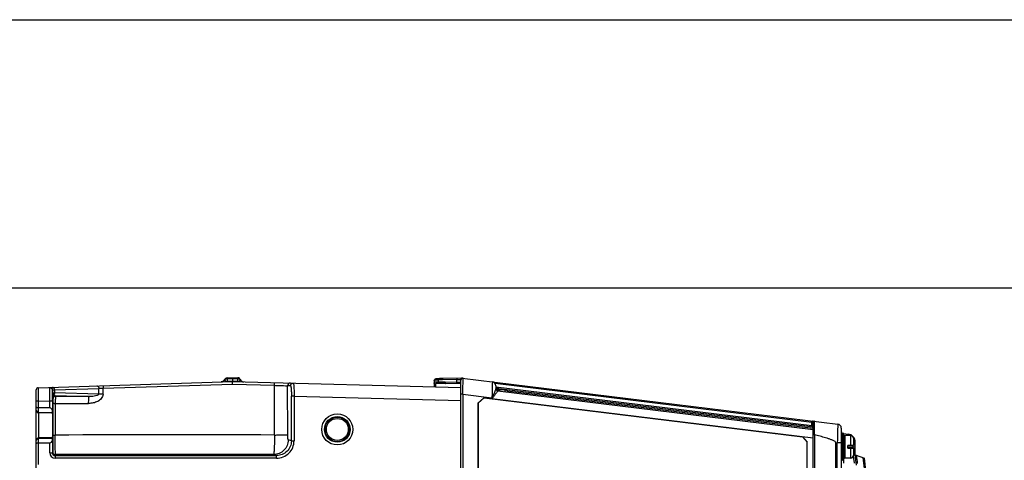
# Model space of a CAD drawing. Header units: inches. Extents: x 0 to 117, y 0 to 83.
# Tile 34 of 86: x 44 to 58, y 76 to 83. Entities that reach past the tile are written whole.
import ezdxf

# ---------------------------------------------------------------- set-up
doc = ezdxf.new("R2010")
doc.units = ezdxf.units.IN
doc.header["$LTSCALE"] = 6.431102
doc.header["$MEASUREMENT"] = 0
doc.layers.get('0').update_dxf_attribs({"linetype": 'CONTINUOUS'})

msp = doc.modelspace()

# ---------------------------------------------------------------- linework, layer by layer
at = {"color": 7, "linetype": 'CONTINUOUS'}
for p, q in [((0, 82.6772), (116.9291, 82.6772)), ((112.7953, 78.7402), (4.1339, 78.7402)), ((44.3138, 77.2808), (47.1592, 77.3707)), ((45.2653, 77.2724), (47.157, 77.3323)), ((46.9928, 77.3654), (46.9927, 77.3654)), ((46.9929, 77.3654), (46.9929, 77.3654)), ((46.9931, 77.3654), (46.9931, 77.3654)), ((46.9931, 77.3654), (46.9935, 77.3654)), ((47.0792, 77.425), (47.1592, 77.4276)), ((47.0793, 77.4106), (47.0792, 77.425)), ((47.1592, 77.4131), (47.0793, 77.4106)), ((47.0793, 77.4106), (47.0793, 77.3703)), ((47.1592, 77.3728), (47.0793, 77.3703)), ((47.0793, 77.3703), (47.0793, 77.3681)), ((47.157, 77.3323), (47.7726, 77.3159)), ((47.1592, 77.4276), (47.239, 77.4255)), ((47.1592, 77.4131), (47.1592, 77.4276)), ((47.1592, 77.4131), (47.1592, 77.3728)), ((47.239, 77.411), (47.1592, 77.4131)), ((47.239, 77.3707), (47.1592, 77.3728)), ((47.1592, 77.3728), (47.1592, 77.3707)), ((47.1592, 77.3707), (50.5057, 77.283)), ((47.239, 77.4255), (47.2389, 77.411)), ((47.239, 77.3707), (47.2389, 77.3686)), ((47.239, 77.3707), (47.239, 77.411)), ((47.239, 77.3707), (47.2435, 77.371)), ((47.3234, 77.3664), (47.3266, 77.3663)), ((47.7743, 76.5874), (47.7726, 77.3159)), ((47.9689, 76.593), (47.9673, 77.3094)), ((48.0091, 77.3083), (47.9673, 77.3094)), ((50.112, 77.3808), (50.112, 77.2933)), ((50.1745, 77.4129), (50.1698, 77.4127)), ((50.1703, 77.3933), (50.1703, 77.3636)), ((50.1745, 77.4129), (50.1745, 77.4129)), ((50.1745, 77.4129), (50.1749, 77.4129)), ((50.4473, 77.4013), (50.2365, 77.3958)), ((50.5195, 77.4227), (50.2406, 77.4154)), ((50.4473, 77.3578), (50.273, 77.3624)), ((50.5057, 77.3367), (50.2776, 77.3427)), ((50.4473, 77.4013), (50.5033, 77.4031)), ((50.4473, 77.3578), (50.4473, 77.4013)), ((50.5024, 77.356), (50.4473, 77.3578)), ((50.5057, 77.3559), (50.5024, 77.356)), ((50.5033, 77.4031), (50.5057, 77.4028)), ((50.5057, 65.3461), (50.5057, 77.4028)), ((50.5071, 77.4026), (50.5057, 77.4028)), ((50.5231, 77.4227), (50.5212, 77.4228)), ((50.5233, 77.4228), (56.0247, 76.7474)), ((50.5234, 77.4228), (50.5234, 77.4228)), ((55.6459, 76.7723), (51.0079, 77.3418)), ((51.0117, 77.3099), (51.0175, 77.3099)), ((51.0175, 77.3099), (51.0175, 77.2634)), ((44.2852, 76.1048), (44.2852, 77.2513)), ((44.3138, 77.2808), (44.3147, 77.0839)), ((44.4893, 77.2864), (44.4887, 77.2864)), ((44.5228, 77.2417), (44.5228, 77.2074)), ((44.5228, 77.2074), (44.5233, 77.1496)), ((44.5273, 77.247), (44.5516, 77.2481)), ((44.5516, 77.2481), (45.2017, 77.2686)), ((44.5516, 77.2481), (44.5516, 77.2049)), ((45.1994, 77.1879), (44.5516, 77.2049)), ((44.5633, 77.1645), (44.5673, 77.1527)), ((44.5633, 77.1645), (45.0598, 77.1515)), ((45.1994, 77.1879), (45.2017, 77.2686)), ((45.2629, 77.1853), (45.2653, 77.2724)), ((50.5337, 77.1841), (50.5057, 77.1841)), ((50.5337, 77.1841), (50.5337, 65.5648)), ((50.5337, 77.1841), (50.9595, 77.1318)), ((51.0175, 77.2939), (55.6459, 76.7256)), ((51.0201, 77.2755), (51.0175, 77.2758)), ((51.0293, 77.2799), (51.0293, 77.239)), ((51.0569, 77.2799), (51.0293, 77.2799)), ((55.6632, 76.6652), (51.0452, 77.2322)), ((51.0569, 77.2307), (51.0569, 77.2799)), ((51.0569, 77.271), (55.6632, 76.7054)), ((51.0569, 77.2528), (51.0926, 77.2484)), ((51.0687, 77.2484), (51.0687, 77.2293)), ((51.1553, 77.2484), (51.0687, 77.2484)), ((51.1553, 77.2187), (51.1553, 77.2484)), ((51.1826, 77.2374), (55.6632, 76.6872)), ((44.3147, 77.0839), (44.2852, 77.0839)), ((44.3147, 77.0839), (44.4823, 77.0892)), ((44.3147, 77.0839), (44.3147, 76.9296)), ((44.4823, 77.0892), (44.4821, 77.1277)), ((44.4824, 76.9847), (44.4823, 77.0892)), ((44.4823, 77.0892), (44.5218, 77.0892)), ((44.5218, 77.0891), (44.5218, 76.9456)), ((44.524, 77.1251), (44.5279, 77.1133)), ((44.5284, 77.0527), (44.5283, 76.588)), ((44.5636, 77.0517), (44.5635, 76.587)), ((44.5636, 77.0517), (45.0524, 77.0505)), ((45.0598, 77.1515), (44.5673, 77.1527)), ((48.0222, 76.5024), (48.0222, 77.158)), ((48.0614, 77.158), (48.0222, 77.158)), ((48.0614, 77.158), (48.0614, 76.5024)), ((48.0614, 77.158), (50.5057, 77.094)), ((50.8428, 77.1329), (50.7544, 77.0548)), ((50.7544, 77.0548), (50.7544, 65.6941)), ((50.7544, 77.0548), (50.7558, 77.0548)), ((50.7558, 77.0548), (50.8441, 77.1329)), ((50.7558, 77.0548), (50.7558, 65.6941)), ((50.8428, 77.1329), (50.8441, 77.1329)), ((50.8441, 77.1329), (55.5088, 76.5601)), ((50.9595, 77.124), (50.9595, 77.1318)), ((50.9595, 77.1318), (50.9646, 77.1311)), ((50.9595, 77.124), (55.6632, 76.5464)), ((44.4824, 76.9847), (44.3147, 76.9847)), ((44.5222, 76.9059), (44.3235, 76.9111)), ((44.522, 76.9146), (44.3243, 76.9198)), ((44.522, 76.9146), (44.5218, 76.9456)), ((44.5222, 76.9059), (44.522, 76.9146)), ((44.5249, 76.9059), (44.5222, 76.9059)), ((55.6459, 76.7256), (55.6459, 76.7723)), ((55.6459, 76.7723), (55.6632, 76.7695)), ((55.6632, 65.9794), (55.6632, 76.7695)), ((55.6849, 76.7148), (55.6852, 76.789)), ((44.5283, 76.588), (44.5283, 76.5515)), ((55.6632, 76.7228), (55.6459, 76.7256)), ((55.6832, 76.5898), (55.6832, 66.1591)), ((55.6847, 76.6934), (55.6848, 76.7035)), ((55.6848, 76.7035), (55.6849, 76.7148)), ((56.0765, 76.6887), (56.0765, 66.0601)), ((56.0777, 76.6143), (56.0765, 76.6144)), ((56.1159, 76.6106), (56.0883, 76.6106)), ((56.0883, 76.6106), (56.0883, 76.2169)), ((56.1158, 76.6096), (56.1779, 76.602)), ((56.1159, 76.2169), (56.1159, 76.6106)), ((44.3147, 76.5279), (44.3147, 76.1571)), ((44.3147, 76.4728), (44.4824, 76.4728)), ((44.5222, 76.5516), (44.3235, 76.5464)), ((44.3243, 76.5378), (44.522, 76.5429)), ((44.4824, 76.3258), (44.4824, 76.4728)), ((44.5218, 76.5119), (44.522, 76.5429)), ((44.5218, 76.5119), (44.5218, 76.3258)), ((44.522, 76.5429), (44.5222, 76.5516)), ((44.5249, 76.5516), (44.5222, 76.5516)), ((48.0222, 76.5024), (47.9757, 76.5163)), ((48.0222, 76.5024), (48.0614, 76.5024)), ((55.5088, 76.5601), (55.5779, 76.4819)), ((55.5779, 66.2669), (55.5779, 76.4819)), ((55.9978, 66.2753), (55.9978, 76.4736)), ((55.9978, 76.4736), (56.0185, 76.471)), ((56.0198, 76.5205), (56.0185, 76.471)), ((56.0765, 76.471), (56.0185, 76.471)), ((56.0185, 66.2778), (56.0185, 76.471)), ((56.1159, 76.5779), (56.1213, 76.5773)), ((56.2143, 76.5791), (56.1277, 76.5791)), ((56.1277, 76.5791), (56.1277, 76.2484)), ((56.2143, 76.4335), (56.2143, 76.5791)), ((56.2537, 76.5398), (56.2537, 76.4335)), ((56.2537, 76.4847), (56.2816, 76.4847)), ((56.2816, 76.2957), (56.2816, 76.4847)), ((44.4824, 76.3258), (44.5218, 76.3258)), ((44.5261, 76.3388), (44.5218, 76.3258)), ((44.5655, 76.2995), (44.5611, 76.2864)), ((47.76, 76.2999), (47.8051, 76.2864)), ((56.2537, 76.4335), (56.175, 76.4335)), ((56.175, 76.3941), (56.175, 76.4335)), ((56.175, 76.4138), (56.2816, 76.4138)), ((56.175, 76.3941), (56.2537, 76.3941)), ((56.2143, 76.2484), (56.2143, 76.3941)), ((56.251, 76.3941), (56.251, 76.4335)), ((56.2537, 76.3941), (56.2537, 76.2878)), ((56.2816, 76.2953), (56.2816, 76.2961)), ((56.2883, 76.2463), (56.2816, 76.2961)), ((56.2816, 76.2957), (56.4153, 76.247)), ((44.5611, 76.2864), (44.5611, 76.247)), ((44.5611, 76.2864), (47.8051, 76.2864)), ((47.8051, 76.247), (44.5611, 76.247)), ((47.8051, 76.247), (47.8051, 76.2864)), ((56.1159, 76.2169), (56.0883, 76.2169)), ((56.1072, 76.2169), (56.1072, 76.1768)), ((56.2143, 76.2484), (56.1277, 76.2484)), ((56.254, 76.2877), (56.2537, 76.2896)), ((56.2903, 76.2312), (56.2883, 76.2463))]:
    msp.add_line(p, q, dxfattribs=at)
for points in [[(46.9936, 77.3655), (46.9934, 77.3654), (46.9933, 77.3654)], [(46.9942, 77.3655), (46.9939, 77.3655), (46.9938, 77.3655)], [(46.995, 77.3656), (46.9946, 77.3655), (46.9944, 77.3655)], [(47.0115, 77.3694), (47.0107, 77.3691), (47.01, 77.3688), (47.0092, 77.3686), (47.0084, 77.3683), (47.0077, 77.3681), (47.0069, 77.3678), (47.0062, 77.3676), (47.0054, 77.3674), (47.0046, 77.3672), (47.0039, 77.367), (47.0032, 77.3668), (47.0024, 77.3667), (47.0017, 77.3665), (47.001, 77.3664), (47.0003, 77.3662), (46.9996, 77.3661), (46.999, 77.366), (46.9983, 77.3659), (46.9977, 77.3658), (46.9971, 77.3658), (46.9966, 77.3657), (46.9961, 77.3657), (46.9957, 77.3656), (46.9954, 77.3656), (46.995, 77.3656)], [(47.0331, 77.3841), (47.0329, 77.3838), (47.0322, 77.3831), (47.0316, 77.3825), (47.0309, 77.3818), (47.0302, 77.3812), (47.0295, 77.3805), (47.0288, 77.3799), (47.0281, 77.3793), (47.0274, 77.3787), (47.0267, 77.3781), (47.026, 77.3776), (47.0252, 77.377), (47.0245, 77.3765), (47.0238, 77.376), (47.023, 77.3754), (47.0223, 77.3749), (47.0215, 77.3745), (47.0207, 77.374), (47.02, 77.3735), (47.0192, 77.3731), (47.0185, 77.3727), (47.0177, 77.3722), (47.0169, 77.3718), (47.0162, 77.3715), (47.0154, 77.3711), (47.0146, 77.3707), (47.0138, 77.3704), (47.0131, 77.37), (47.0123, 77.3697), (47.0115, 77.3694)], [(50.127, 77.4045), (50.125, 77.4033), (50.1232, 77.4021), (50.1214, 77.4006), (50.1197, 77.3991), (50.1181, 77.3974), (50.1167, 77.3956), (50.1155, 77.3937), (50.1144, 77.3917), (50.1135, 77.3896), (50.1128, 77.3874), (50.1124, 77.3853), (50.1121, 77.3831), (50.112, 77.3808)], [(50.1425, 77.4097), (50.14, 77.4092), (50.1377, 77.4086), (50.1354, 77.4079), (50.1332, 77.4072), (50.1311, 77.4064), (50.129, 77.4055), (50.127, 77.4045)], [(50.1698, 77.4127), (50.1663, 77.4125), (50.1629, 77.4122), (50.1596, 77.412), (50.1565, 77.4117), (50.1534, 77.4114), (50.1505, 77.411), (50.1477, 77.4106), (50.1451, 77.4102), (50.1425, 77.4097)]]:
    msp.add_lwpolyline(points, dxfattribs=at)
for radius in [0.2279, 0.1886, 0.1801, 0.1604]:
    msp.add_circle((48.6946, 76.6697), radius, dxfattribs=at)
for centre, radius, start, end in [((46.99, 77.4244), 0.0591, 271.80803, 336.8444), ((47.0805, 77.3857), 0.0394, 91.80933, 156.8409), ((47.238, 77.3861), 0.0394, 23.46145, 88.49869), ((47.3282, 77.4253), 0.0591, 203.45796, 268.5), ((63.8323, 77.3026), 13.7013, 179.87538, 180.04009), ((50.3139, 74.4403), 2.9565, 91.49932, 92.78333), ((50.1764, 73.6813), 3.6824, 88.49715, 90.09476), ((50.319, 74.4403), 2.9762, 91.50871, 92.78332), ((50.313, 74.6676), 2.7488, 91.50941, 92.88117), ((50.1713, 73.2891), 4.055, 88.49745, 89.94905), ((50.5254, 77.4028), 0.0197, 82.99992, 180), ((50.5332, 77.3938), 0.0276, 83, 180), ((50.522, 77.4064), 0.0163, 93.10754, 106.50866), ((50.9584, 77.3099), 0.0591, 0, 83), ((44.3147, 77.2513), 0.0295, 91.80797, 180), ((44.5633, 77.1251), 0.0394, 89.97999, 180.00256), ((45.5759, 71.5885), 5.6924, 93.12774, 93.76987), ((51.0293, 77.2681), 0.0118, 90, 180), ((51.049, 77.2634), 0.0315, 180, 263.02458), ((51.0687, 77.2366), 0.0118, 90, 170.01678), ((51.1553, 77.2091), 0.0394, 6.9921, 90), ((44.5673, 77.1133), 0.0394, 89.9869, 179.99564), ((44.3246, 76.9505), 0.0394, 179.87937, 268.49637), ((44.4824, 76.9453), 0.0394, 0.49967, 90.00031), ((55.6828, 76.7695), 0.0197, 82.99818, 180), ((56.0175, 76.6887), 0.0591, 0, 83), ((46.2413, -524.3713), 600.9606, 89.8538475, 90.159968), ((55.6828, 76.7228), 0.0197, 180, 189.26856), ((56.108, 76.6423), 0.0315, 180, 263), ((56.0795, 76.6293), 0.0152, 258.61542, 262.99031), ((56.0883, 76.5988), 0.0118, 90, 180), ((56.1635, 76.4847), 0.1181, 0, 83), ((44.3246, 76.507), 0.0394, 91.12655, 179.98051), ((56.1277, 76.5673), 0.0118, 90, 170.01678), ((56.2143, 76.5398), 0.0394, 0, 90), ((44.5611, 76.3258), 0.0788, 180.005, 269.98394), ((44.5611, 76.3257), 0.0393, 179.92616, 270.03409), ((44.5655, 76.3388), 0.0394, 180.0363, 269.99521), ((46.241, -511.1413), 587.4431, 89.8518406, 90.1634174), ((45.36, 74.7996), 11.0236, 7.00933, 7.79996), ((56.0883, 76.2288), 0.0118, 180, 270), ((56.1277, 76.2603), 0.0118, 180, 270), ((56.2143, 76.2878), 0.0394, 270, 360), ((45.3605, 74.7918), 11.1334, 6.72871, 7.54403), ((45.36, 74.7996), 11.1496, 352.54088, 7.45912)]:
    msp.add_arc(centre, radius, start, end, dxfattribs=at)
msp.add_ellipse((44.4824, 76.5122), major_axis=(0.0394, 0), ratio=1, start_param=-1.5707963, end_param=-0.0087266, dxfattribs=at)
for points, knots in [([(45.1728, 77.308), (45.1765, 77.308), (45.1846, 77.3057), (45.1939, 77.2966), (45.2, 77.2836), (45.2016, 77.2737), (45.2017, 77.2686)], [0, 0, 0, 0, 0.2090267, 0.4446929, 0.7127364, 1, 1, 1, 1]), ([(45.2617, 77.3108), (45.2619, 77.3108), (45.2624, 77.3094), (45.2628, 77.3077), (45.2633, 77.304), (45.264, 77.2972), (45.2648, 77.2865), (45.2652, 77.2774), (45.2653, 77.2724)], [0, 0, 0, 0, 0.0214826, 0.0779848, 0.1692503, 0.2925223, 0.6164188, 1, 1, 1, 1]), ([(47.0474, 77.3933), (47.0425, 77.3852), (47.0284, 77.3713), (47.0094, 77.3659), (47, 77.3656)], [0, 0, 0, 0, 0.5015788, 1, 1, 1, 1]), ([(47.0474, 77.3933), (47.0469, 77.3944), (47.046, 77.3962), (47.0451, 77.3992), (47.0445, 77.3999), (47.0443, 77.4013), (47.0443, 77.4012)], [0, 0, 0, 0, 0.4466615, 0.7561476, 0.9391021, 1, 1, 1, 1]), ([(47.0793, 77.4106), (47.073, 77.4104), (47.0605, 77.4071), (47.0509, 77.3984), (47.0474, 77.3933)], [0, 0, 0, 0, 0.5036663, 1, 1, 1, 1]), ([(47.0474, 77.3933), (47.0495, 77.3896), (47.0544, 77.381), (47.0626, 77.3746), (47.0679, 77.3724)], [0, 0, 0, 0, 0.4240763, 1, 1, 1, 1]), ([(47.0679, 77.3724), (47.0685, 77.3722), (47.0721, 77.3707), (47.076, 77.3705), (47.0793, 77.3703)], [0, 0, 0, 0, 0.1649436, 1, 1, 1, 1]), ([(47.157, 77.3323), (47.157, 77.3372), (47.1571, 77.3463), (47.1575, 77.357), (47.1579, 77.3638), (47.1583, 77.3675), (47.1587, 77.3693), (47.1589, 77.3707), (47.1592, 77.3707)], [0, 0, 0, 0, 0.3827544, 0.7063842, 0.8297847, 0.9212842, 0.9782102, 1, 1, 1, 1]), ([(47.2709, 77.3939), (47.2674, 77.399), (47.2577, 77.4076), (47.2452, 77.4108), (47.239, 77.411)], [0, 0, 0, 0, 0.4963608, 1, 1, 1, 1]), ([(47.2435, 77.371), (47.2443, 77.3711), (47.2468, 77.3715), (47.2491, 77.3724), (47.2507, 77.373)], [0, 0, 0, 0, 0.3248186, 1, 1, 1, 1]), ([(47.2507, 77.373), (47.2559, 77.3752), (47.2639, 77.3817), (47.2688, 77.3903), (47.2709, 77.3939)], [0, 0, 0, 0, 0.5741374, 1, 1, 1, 1]), ([(47.2741, 77.4018), (47.274, 77.402), (47.2738, 77.4005), (47.2733, 77.3998), (47.2723, 77.3968), (47.2714, 77.395), (47.2709, 77.3939)], [0, 0, 0, 0, 0.0609592, 0.2437601, 0.5531039, 1, 1, 1, 1]), ([(47.2709, 77.3939), (47.2759, 77.3858), (47.29, 77.372), (47.309, 77.3667), (47.3184, 77.3665)], [0, 0, 0, 0, 0.5015241, 1, 1, 1, 1]), ([(47.7726, 77.3159), (47.7727, 77.3209), (47.7731, 77.33), (47.7741, 77.3418), (47.7753, 77.3498), (47.7763, 77.3533), (47.7771, 77.3545), (47.7774, 77.3545)], [0, 0, 0, 0, 0.3785187, 0.6996676, 0.9146916, 0.9732899, 1, 1, 1, 1]), ([(47.7726, 77.3159), (47.7966, 77.3153), (47.8615, 77.3135), (47.9264, 77.3111), (47.9673, 77.3094)], [0, 0, 0, 0, 0.369579, 1, 1, 1, 1]), ([(48.0075, 77.3484), (47.9974, 77.3487), (47.976, 77.3406), (47.9673, 77.3195), (47.9673, 77.3094)], [0, 0, 0, 0, 0.4997237, 1, 1, 1, 1]), ([(48.0091, 77.3083), (48.0092, 77.3184), (48.0179, 77.3395), (48.0392, 77.3476), (48.0494, 77.3473)], [0, 0, 0, 0, 0.5002947, 1, 1, 1, 1]), ([(48.0091, 77.3083), (48.0104, 77.3078), (48.0125, 77.3033), (48.0146, 77.295), (48.0167, 77.281), (48.0186, 77.2627), (48.0202, 77.2402), (48.0218, 77.2049), (48.0222, 77.1771), (48.0222, 77.158)], [0, 0, 0, 0, 0.0278552, 0.0857999, 0.1780182, 0.3015264, 0.4513177, 0.6220431, 1, 1, 1, 1]), ([(48.0494, 77.3473), (48.0499, 77.3473), (48.0511, 77.346), (48.0528, 77.3412), (48.0548, 77.3306), (48.0568, 77.3134), (48.0585, 77.2901), (48.0599, 77.2618), (48.0613, 77.2172), (48.0615, 77.1821), (48.0614, 77.158)], [0, 0, 0, 0, 0.0084195, 0.0242603, 0.0822151, 0.1746287, 0.2983761, 0.4487918, 0.6203055, 1, 1, 1, 1]), ([(50.112, 77.3808), (50.112, 77.3856), (50.1162, 77.3955), (50.1261, 77.3994), (50.131, 77.3996)], [0, 0, 0, 0, 0.4916048, 1, 1, 1, 1]), ([(50.1703, 77.3933), (50.1625, 77.3931), (50.1483, 77.3923), (50.1319, 77.3907), (50.1216, 77.3884), (50.1157, 77.3864), (50.112, 77.383), (50.112, 77.3808)], [0, 0, 0, 0, 0.3815454, 0.6881677, 0.8035467, 0.8917327, 1, 1, 1, 1]), ([(50.1703, 77.3636), (50.1625, 77.3637), (50.1477, 77.3633), (50.1294, 77.3622), (50.112, 77.357), (50.112, 77.3506)], [0, 0, 0, 0, 0.3830456, 0.6903343, 1, 1, 1, 1]), ([(50.131, 77.3324), (50.1261, 77.3325), (50.1163, 77.3362), (50.112, 77.346), (50.112, 77.3506)], [0, 0, 0, 0, 0.5127065, 1, 1, 1, 1]), ([(50.131, 77.3996), (50.1313, 77.4017), (50.1346, 77.4065), (50.1444, 77.4097), (50.1581, 77.4119), (50.1688, 77.4126), (50.1749, 77.4129)], [0, 0, 0, 0, 0.1325759, 0.3301207, 0.6240629, 1, 1, 1, 1]), ([(50.1749, 77.3441), (50.1692, 77.3441), (50.1588, 77.3439), (50.1453, 77.3424), (50.135, 77.3398), (50.1311, 77.3346), (50.131, 77.3324)], [0, 0, 0, 0, 0.3531807, 0.6475633, 0.8571311, 1, 1, 1, 1]), ([(50.1703, 77.3933), (50.1701, 77.3979), (50.1704, 77.4042), (50.172, 77.4107), (50.1736, 77.4129), (50.1745, 77.4129)], [0, 0, 0, 0, 0.665194, 0.8824205, 1, 1, 1, 1]), ([(50.1749, 77.3441), (50.174, 77.3445), (50.1726, 77.3468), (50.1708, 77.3532), (50.1703, 77.3593), (50.1703, 77.3636)], [0, 0, 0, 0, 0.1337011, 0.3585693, 1, 1, 1, 1]), ([(50.2365, 77.3958), (50.2364, 77.4004), (50.2369, 77.4067), (50.2385, 77.4132), (50.2403, 77.4154), (50.2411, 77.4154)], [0, 0, 0, 0, 0.6658675, 0.8830339, 1, 1, 1, 1]), ([(50.273, 77.3624), (50.2729, 77.3577), (50.2733, 77.3514), (50.275, 77.3449), (50.2768, 77.3427), (50.2776, 77.3427)], [0, 0, 0, 0, 0.6656313, 0.8829123, 1, 1, 1, 1]), ([(50.4473, 77.4013), (50.4472, 77.4059), (50.4476, 77.4123), (50.4493, 77.4188), (50.4511, 77.4209), (50.4519, 77.421)], [0, 0, 0, 0, 0.6656299, 0.8829115, 1, 1, 1, 1]), ([(50.4519, 77.3381), (50.4511, 77.3382), (50.4493, 77.3403), (50.4476, 77.3468), (50.4472, 77.3532), (50.4473, 77.3578)], [0, 0, 0, 0, 0.1168654, 0.3338698, 1, 1, 1, 1]), ([(50.5337, 77.1841), (50.5339, 77.1994), (50.5344, 77.2296), (50.5349, 77.2734), (50.5355, 77.3139), (50.5359, 77.3447), (50.5361, 77.3666), (50.5363, 77.3804), (50.5364, 77.3924), (50.5365, 77.4024), (50.5366, 77.4102), (50.5366, 77.4154), (50.5366, 77.4184), (50.5367, 77.4199), (50.5365, 77.4206), (50.5367, 77.4212), (50.5366, 77.4212)], [0, 0, 0, 0, 0.194387, 0.3817952, 0.5544961, 0.7060836, 0.7721294, 0.8307493, 0.8813498, 0.9234788, 0.9566947, 0.9806342, 0.9890679, 0.995119, 0.9987686, 1, 1, 1, 1]), ([(50.9656, 77.3685), (50.9657, 77.3685), (50.9656, 77.3679), (50.9658, 77.3672), (50.9657, 77.3657), (50.9657, 77.3627), (50.9656, 77.3575), (50.9655, 77.3497), (50.9652, 77.3398), (50.965, 77.3278), (50.9646, 77.314), (50.9641, 77.2922), (50.9632, 77.2614), (50.9621, 77.2211), (50.9608, 77.1773), (50.9599, 77.1471), (50.9595, 77.1318)], [0, 0, 0, 0, 0.0012522, 0.0049098, 0.0109631, 0.0193947, 0.0433178, 0.0765034, 0.118593, 0.1691489, 0.227723, 0.2937281, 0.4452674, 0.6179851, 0.8054798, 1, 1, 1, 1]), ([(44.4821, 77.1277), (44.482, 77.1598), (44.482, 77.2104), (44.4818, 77.261), (44.4824, 77.2796)], [0, 0, 0, 0, 0.6341478, 1, 1, 1, 1]), ([(44.4824, 77.2796), (44.4823, 77.2813), (44.4829, 77.2854), (44.487, 77.2863), (44.4887, 77.2864)], [0, 0, 0, 0, 0.4952167, 1, 1, 1, 1]), ([(44.4824, 77.2797), (44.4925, 77.28), (44.5137, 77.2724), (44.5228, 77.2516), (44.5228, 77.2416)], [0, 0, 0, 0, 0.5061398, 1, 1, 1, 1]), ([(44.4887, 77.2863), (44.4985, 77.2866), (44.5194, 77.278), (44.5272, 77.2571), (44.5273, 77.247)], [0, 0, 0, 0, 0.4916579, 1, 1, 1, 1]), ([(44.5218, 77.0891), (44.5218, 77.1212), (44.522, 77.1721), (44.5222, 77.2229), (44.5228, 77.2417)], [0, 0, 0, 0, 0.6314378, 1, 1, 1, 1]), ([(44.5227, 77.2874), (44.5265, 77.2875), (44.5345, 77.2852), (44.5439, 77.2761), (44.55, 77.2631), (44.5515, 77.2532), (44.5516, 77.2481)], [0, 0, 0, 0, 0.2086056, 0.4443937, 0.7125527, 1, 1, 1, 1]), ([(44.5228, 77.2417), (44.5228, 77.243), (44.5232, 77.2459), (44.5261, 77.247), (44.5273, 77.247)], [0, 0, 0, 0, 0.5295119, 1, 1, 1, 1]), ([(44.5432, 77.1772), (44.5377, 77.1815), (44.529, 77.1903), (44.5229, 77.202), (44.5228, 77.2074)], [0, 0, 0, 0, 0.5637588, 1, 1, 1, 1]), ([(44.5228, 77.2074), (44.5228, 77.2072), (44.5237, 77.2069), (44.525, 77.2066), (44.5275, 77.2063), (44.5323, 77.2059), (44.5405, 77.2053), (44.5476, 77.205), (44.5516, 77.2049)], [0, 0, 0, 0, 0.0223746, 0.0743268, 0.1569516, 0.2698331, 0.5823701, 1, 1, 1, 1]), ([(44.5233, 77.1496), (44.5233, 77.1552), (44.5276, 77.1672), (44.5376, 77.1746), (44.5432, 77.1772)], [0, 0, 0, 0, 0.4748998, 1, 1, 1, 1]), ([(44.5516, 77.2049), (44.5516, 77.2023), (44.5508, 77.1927), (44.5473, 77.1831), (44.5432, 77.1772)], [0, 0, 0, 0, 0.2621923, 1, 1, 1, 1]), ([(44.5633, 77.1645), (44.5597, 77.1648), (44.5517, 77.1675), (44.5459, 77.1736), (44.5432, 77.1772)], [0, 0, 0, 0, 0.4420854, 1, 1, 1, 1]), ([(45.2629, 77.1853), (45.2632, 77.174), (45.2572, 77.1511), (45.2331, 77.112), (45.1858, 77.0775), (45.1208, 77.0545), (45.0751, 77.0515), (45.0524, 77.0505)], [0, 0, 0, 0, 0.125324, 0.2507713, 0.4999756, 0.7498852, 1, 1, 1, 1]), ([(45.1994, 77.1879), (45.199, 77.1815), (45.1874, 77.1715), (45.1648, 77.1624), (45.1338, 77.1555), (45.0969, 77.1518), (45.0721, 77.1513), (45.0598, 77.1515)], [0, 0, 0, 0, 0.129716, 0.2559536, 0.5048462, 0.752589, 1, 1, 1, 1]), ([(45.2629, 77.1853), (45.257, 77.1855), (45.2359, 77.1862), (45.2147, 77.1871), (45.1994, 77.1879)], [0, 0, 0, 0, 0.2765663, 1, 1, 1, 1]), ([(50.9646, 77.1311), (50.9685, 77.1382), (50.9744, 77.1533), (50.984, 77.1749), (50.9928, 77.1953), (51.0024, 77.2187), (51.0106, 77.2386), (51.0161, 77.2548), (51.0175, 77.261), (51.0175, 77.2634)], [0, 0, 0, 0, 0.1718626, 0.3385891, 0.4956857, 0.6396349, 0.8691695, 0.9479171, 1, 1, 1, 1]), ([(51.0452, 77.2322), (51.0449, 77.2322), (51.0442, 77.2311), (51.0428, 77.2297), (51.0407, 77.2268), (51.0377, 77.2231), (51.034, 77.2185), (51.0279, 77.2107), (51.019, 77.1992), (51.0073, 77.1838), (50.9903, 77.1598), (50.976, 77.1418), (50.9646, 77.1311)], [0, 0, 0, 0, 0.0066237, 0.023538, 0.0506267, 0.0876356, 0.1339233, 0.1884555, 0.3181101, 0.4695781, 0.6371802, 1, 1, 1, 1]), ([(44.5233, 77.1496), (44.5233, 77.1461), (44.5234, 77.1401), (44.5235, 77.1325), (44.5238, 77.128), (44.5238, 77.1257), (44.524, 77.1251)], [0, 0, 0, 0, 0.4300916, 0.734924, 0.922903, 1, 1, 1, 1]), ([(44.5279, 77.1133), (44.5283, 77.1117), (44.5279, 77.1055), (44.5285, 77.0929), (44.5283, 77.0744), (44.5284, 77.0603), (44.5284, 77.0527)], [0, 0, 0, 0, 0.0815243, 0.3052743, 0.6233602, 1, 1, 1, 1]), ([(44.5284, 77.0527), (44.5285, 77.0525), (44.5297, 77.0526), (44.5314, 77.0522), (44.5347, 77.0522), (44.5389, 77.052), (44.5441, 77.0519), (44.5525, 77.0517), (44.559, 77.0517), (44.5636, 77.0517)], [0, 0, 0, 0, 0.0210554, 0.0777049, 0.1684608, 0.2906551, 0.4401897, 0.6126712, 1, 1, 1, 1]), ([(44.5673, 77.1527), (44.5666, 77.1522), (44.5666, 77.1488), (44.5656, 77.1433), (44.5652, 77.1336), (44.5646, 77.1212), (44.5642, 77.1062), (44.5637, 77.0827), (44.5636, 77.0643), (44.5636, 77.0517)], [0, 0, 0, 0, 0.024699, 0.0850501, 0.1794848, 0.3042386, 0.4547691, 0.6254514, 1, 1, 1, 1]), ([(45.0524, 77.0505), (45.0524, 77.0632), (45.0526, 77.0815), (45.0535, 77.105), (45.0544, 77.12), (45.0555, 77.1324), (45.0566, 77.1421), (45.0579, 77.1477), (45.0589, 77.1512), (45.0598, 77.1515)], [0, 0, 0, 0, 0.3722001, 0.5419933, 0.6919357, 0.8164857, 0.9111786, 0.9724824, 1, 1, 1, 1]), ([(50.9646, 77.1311), (50.9636, 77.13), (50.9623, 77.1273), (50.9604, 77.1251), (50.9595, 77.124)], [0, 0, 0, 0, 0.4997309, 1, 1, 1, 1]), ([(44.3147, 76.9847), (44.3108, 76.9847), (44.3034, 76.9853), (44.2931, 76.9878), (44.2852, 76.993), (44.2852, 76.9969)], [0, 0, 0, 0, 0.3498913, 0.6477893, 1, 1, 1, 1]), ([(44.3147, 76.9296), (44.3075, 76.9296), (44.294, 76.9324), (44.2852, 76.9448), (44.2852, 76.9505)], [0, 0, 0, 0, 0.5597866, 1, 1, 1, 1]), ([(44.3243, 76.9198), (44.3216, 76.92), (44.3164, 76.9222), (44.3148, 76.9274), (44.3147, 76.9296)], [0, 0, 0, 0, 0.5513827, 1, 1, 1, 1]), ([(44.3238, 76.5463), (44.3236, 76.5466), (44.3238, 76.5479), (44.3236, 76.5507), (44.3236, 76.5551), (44.3235, 76.5643), (44.3234, 76.5796), (44.3233, 76.602), (44.3233, 76.6292), (44.3232, 76.672), (44.3232, 76.7288), (44.3232, 76.7855), (44.3232, 76.8283), (44.3233, 76.8555), (44.3234, 76.8779), (44.3235, 76.8932), (44.3236, 76.9024), (44.3235, 76.9068), (44.3237, 76.9096), (44.3236, 76.9109), (44.3237, 76.9112)], [0, 0, 0, 0, 0.0028798, 0.0104739, 0.0227042, 0.0394869, 0.0859968, 0.1481972, 0.2237481, 0.3097892, 0.4999869, 0.6901858, 0.7762297, 0.8517907, 0.9139979, 0.9605144, 0.9772979, 0.989528, 0.9971213, 1, 1, 1, 1]), ([(44.3243, 76.9198), (44.3242, 76.9185), (44.3241, 76.9165), (44.324, 76.9136), (44.3236, 76.9123), (44.3237, 76.9111), (44.3235, 76.9111)], [0, 0, 0, 0, 0.4231145, 0.7380718, 0.9323208, 1, 1, 1, 1]), ([(44.5252, 76.5565), (44.5261, 76.5802), (44.526, 76.6233), (44.5264, 76.6876), (44.5264, 76.7388), (44.5263, 76.7805), (44.5262, 76.8098), (44.5261, 76.8366), (44.5259, 76.8597), (44.5257, 76.8765), (44.5255, 76.8875), (44.5254, 76.8939), (44.5252, 76.8988), (44.5253, 76.9027), (44.5248, 76.9044), (44.5251, 76.9059), (44.5249, 76.9059)], [0, 0, 0, 0, 0.2032163, 0.3698859, 0.5526029, 0.6425224, 0.7275384, 0.8048226, 0.8718813, 0.9264626, 0.9485201, 0.96683, 0.9812132, 0.991575, 0.9978525, 1, 1, 1, 1]), ([(55.6622, 76.7919), (55.6582, 76.7924), (55.6488, 76.7869), (55.6462, 76.7775), (55.6459, 76.7723)], [0, 0, 0, 0, 0.4379562, 1, 1, 1, 1]), ([(56.0247, 76.7474), (56.0248, 76.7473), (56.0246, 76.7468), (56.0248, 76.7462), (56.0247, 76.7448), (56.0248, 76.7421), (56.0247, 76.7373), (56.0246, 76.7301), (56.0244, 76.7209), (56.0242, 76.7099), (56.024, 76.697), (56.0235, 76.6766), (56.0229, 76.6474), (56.022, 76.6087), (56.0209, 76.5658), (56.0202, 76.5359), (56.0198, 76.5205)], [0, 0, 0, 0, 0.0011947, 0.004688, 0.0104722, 0.0185326, 0.041419, 0.0732173, 0.1136972, 0.1624966, 0.2192446, 0.2835527, 0.432696, 0.6052824, 0.7962291, 1, 1, 1, 1]), ([(44.5283, 76.588), (44.5284, 76.5878), (44.5298, 76.5879), (44.5316, 76.5875), (44.5349, 76.5875), (44.5409, 76.5872), (44.5505, 76.5871), (44.5588, 76.587), (44.5635, 76.587)], [0, 0, 0, 0, 0.0239353, 0.086516, 0.180965, 0.297927, 0.5986514, 1, 1, 1, 1]), ([(44.5655, 76.2995), (44.5653, 76.3001), (44.5653, 76.3024), (44.565, 76.307), (44.5649, 76.3143), (44.5646, 76.3289), (44.5644, 76.353), (44.5641, 76.3881), (44.5638, 76.4307), (44.5636, 76.4979), (44.5635, 76.5506), (44.5635, 76.587)], [0, 0, 0, 0, 0.0071939, 0.0234945, 0.0487602, 0.0828203, 0.1759751, 0.2997592, 0.4497161, 0.620589, 1, 1, 1, 1]), ([(47.7743, 76.5873), (47.7742, 76.5688), (47.774, 76.5325), (47.7731, 76.4799), (47.7718, 76.4313), (47.7701, 76.3887), (47.768, 76.3535), (47.766, 76.3294), (47.7642, 76.3148), (47.763, 76.3074), (47.7617, 76.3028), (47.7607, 76.3003), (47.76, 76.2999)], [0, 0, 0, 0, 0.19254, 0.3775362, 0.5477865, 0.6974102, 0.8211575, 0.9145717, 0.9488932, 0.9745479, 0.9914722, 1, 1, 1, 1]), ([(47.7743, 76.5874), (47.7982, 76.5875), (47.8425, 76.5879), (47.8948, 76.5889), (47.9293, 76.5901), (47.9478, 76.5909), (47.9603, 76.5919), (47.9668, 76.5924), (47.9689, 76.593)], [0, 0, 0, 0, 0.3692733, 0.6818262, 0.8048353, 0.9006825, 0.9663157, 1, 1, 1, 1]), ([(47.9757, 76.5163), (47.975, 76.5166), (47.974, 76.5191), (47.9729, 76.5233), (47.9718, 76.5305), (47.9704, 76.5442), (47.9693, 76.5653), (47.9689, 76.5833), (47.9689, 76.593)], [0, 0, 0, 0, 0.028516, 0.0889257, 0.1817821, 0.3043599, 0.6225871, 1, 1, 1, 1]), ([(55.6459, 76.7256), (55.6456, 76.7211), (55.6467, 76.7126), (55.6538, 76.7065), (55.6574, 76.7061)], [0, 0, 0, 0, 0.558634, 1, 1, 1, 1]), ([(55.6832, 76.5898), (55.6806, 76.5898), (55.676, 76.5898), (55.6695, 76.5892), (55.6659, 76.5884), (55.6632, 76.5876), (55.6632, 76.587)], [0, 0, 0, 0, 0.3737966, 0.6928099, 0.909045, 1, 1, 1, 1]), ([(55.6832, 76.5898), (55.6833, 76.5991), (55.6839, 76.6336), (55.6845, 76.6682), (55.6847, 76.6934)], [0, 0, 0, 0, 0.2696865, 1, 1, 1, 1]), ([(55.9978, 76.4736), (55.9978, 76.4805), (55.9853, 76.4917), (55.9678, 76.5018), (55.9483, 76.5109), (55.922, 76.5215), (55.8885, 76.5333), (55.8478, 76.546), (55.8069, 76.5578), (55.7521, 76.5727), (55.7108, 76.5831), (55.6832, 76.5898)], [0, 0, 0, 0, 0.0611759, 0.123724, 0.1863114, 0.2489026, 0.3740791, 0.4992624, 0.624447, 0.7496322, 1, 1, 1, 1]), ([(56.1779, 76.602), (56.1781, 76.6019), (56.1779, 76.6011), (56.178, 76.6001), (56.1778, 76.598), (56.1775, 76.5941), (56.1769, 76.5877), (56.1763, 76.5822), (56.1759, 76.5792)], [0, 0, 0, 0, 0.0190344, 0.0727031, 0.1598197, 0.2786655, 0.5983495, 1, 1, 1, 1]), ([(44.3147, 76.5279), (44.3075, 76.5279), (44.294, 76.5252), (44.2852, 76.5127), (44.2852, 76.507)], [0, 0, 0, 0, 0.5596324, 1, 1, 1, 1]), ([(44.2852, 76.4606), (44.2852, 76.4646), (44.2931, 76.4697), (44.3034, 76.4722), (44.3108, 76.4728), (44.3147, 76.4728)], [0, 0, 0, 0, 0.3522435, 0.6501751, 1, 1, 1, 1]), ([(44.3147, 76.5279), (44.3147, 76.5301), (44.3164, 76.5352), (44.3216, 76.5377), (44.3243, 76.5378)], [0, 0, 0, 0, 0.4478106, 1, 1, 1, 1]), ([(44.3235, 76.5464), (44.3237, 76.5464), (44.3236, 76.5452), (44.324, 76.544), (44.3241, 76.541), (44.3242, 76.539), (44.3243, 76.5378)], [0, 0, 0, 0, 0.0676743, 0.2619172, 0.5768802, 1, 1, 1, 1]), ([(44.5249, 76.5516), (44.525, 76.5516), (44.5249, 76.5522), (44.5251, 76.553), (44.5251, 76.5546), (44.5252, 76.5558), (44.5252, 76.5565)], [0, 0, 0, 0, 0.0658357, 0.2545853, 0.5663317, 1, 1, 1, 1]), ([(44.5283, 76.5515), (44.5282, 76.5373), (44.5282, 76.5096), (44.528, 76.4699), (44.5278, 76.4341), (44.5276, 76.4031), (44.5273, 76.3806), (44.5271, 76.3654), (44.5269, 76.3564), (44.5267, 76.3492), (44.5265, 76.3444), (44.5265, 76.3414), (44.5262, 76.3402), (44.5265, 76.3389), (44.5261, 76.3388)], [0, 0, 0, 0, 0.2009037, 0.3901793, 0.5600413, 0.7056528, 0.8267914, 0.8772867, 0.9200154, 0.9541755, 0.9791541, 0.9880736, 0.9945492, 1, 1, 1, 1]), ([(47.9757, 76.5163), (47.9757, 76.4882), (47.9644, 76.4314), (47.9163, 76.3596), (47.8448, 76.3113), (47.7881, 76.2999), (47.76, 76.2999)], [0, 0, 0, 0, 0.2503349, 0.5004875, 0.7503783, 1, 1, 1, 1]), ([(47.8051, 76.247), (47.8384, 76.2473), (47.9057, 76.2601), (47.9908, 76.317), (48.0482, 76.4018), (48.0611, 76.4692), (48.0614, 76.5024)], [0, 0, 0, 0, 0.2500219, 0.5000005, 0.7499844, 1, 1, 1, 1]), ([(48.0222, 76.5024), (48.0222, 76.4743), (48.0109, 76.4173), (47.9624, 76.3454), (47.8903, 76.2975), (47.8333, 76.2864), (47.8051, 76.2864)], [0, 0, 0, 0, 0.2500328, 0.5000028, 0.7499723, 1, 1, 1, 1]), ([(56.2816, 76.2958), (56.2812, 76.2975), (56.2781, 76.3025), (56.2677, 76.3068), (56.2588, 76.3075), (56.2537, 76.3075)], [0, 0, 0, 0, 0.1646841, 0.5232092, 1, 1, 1, 1]), ([(56.2708, 76.1725), (56.2706, 76.1725), (56.2709, 76.1735), (56.2703, 76.1746), (56.2701, 76.1773), (56.2696, 76.1806), (56.269, 76.1851), (56.2679, 76.1927), (56.2662, 76.2045), (56.2638, 76.2212), (56.2609, 76.2409), (56.2576, 76.2635), (56.2553, 76.2794), (56.254, 76.2877)], [0, 0, 0, 0, 0.0043287, 0.0171983, 0.0385331, 0.0682559, 0.1062814, 0.1524284, 0.2681144, 0.4133277, 0.5856545, 0.7823711, 1, 1, 1, 1])]:
    msp.add_open_spline(points, degree=3, knots=knots, dxfattribs=at)
for points in [[(50.5065, 77.4138), (50.5044, 77.4107), (50.5034, 77.4068), (50.5033, 77.4031)], [(50.5115, 77.4191), (50.5095, 77.4177), (50.5078, 77.4159), (50.5065, 77.4138)], [(50.5173, 77.4221), (50.5152, 77.4215), (50.5132, 77.4204), (50.5115, 77.4191)], [(56.3162, 76.1679), (56.311, 76.2084), (56.3051, 76.2488), (56.2994, 76.2892)]]:
    msp.add_open_spline(points, degree=3, dxfattribs=at)

doc.saveas('drawing.dxf')
